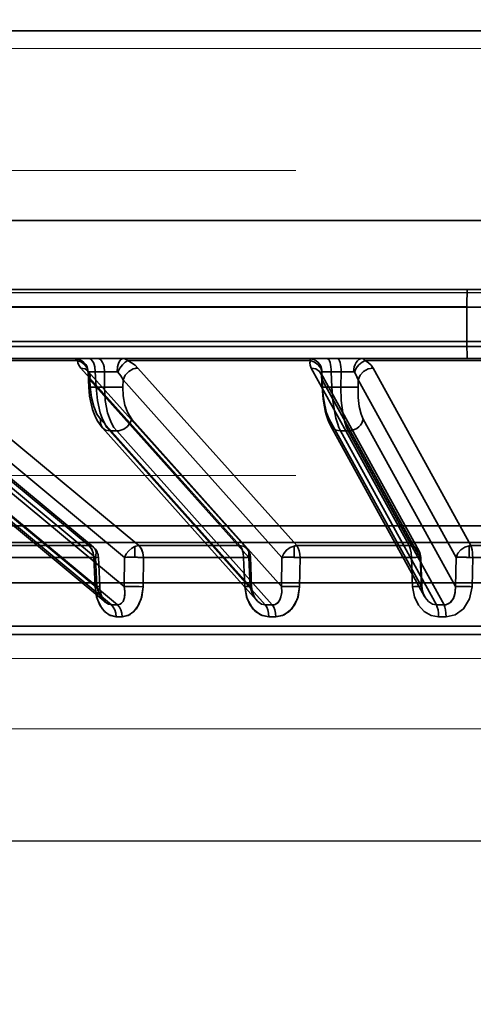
# Model space of a CAD drawing. Header units: millimetres. Extents: x -1465 to 393277, y -3788 to 454312.
# Tile 30 of 256: x 18304 to 18330, y 11919 to 11976. Entities that reach past the tile are written whole.
import ezdxf

# ---------------------------------------------------------------- set-up
doc = ezdxf.new("R2010")
doc.units = ezdxf.units.MM
doc.header["$XCLIPFRAME"] = 2
doc.linetypes.add('DASHED', pattern=[0.75, 0.5, -0.25])
for name, color, linetype in [('AHU03-3-68634OBJ', 8, 'Continuous'), ('EC-MTR_250-0_7OBJ', 8, 'Continuous'), ('FLUID-Wy2', 8, 'Continuous'), ('FLUID-Wy2-INS', 8, 'Continuous')]:
    doc.layers.add(name, color=color, linetype=linetype)
picture_1 = doc.add_image_def('image1.bmp', size_in_pixel=(951, 911))

msp = doc.modelspace()

# ---------------------------------------------------------------- linework, layer by layer
at = {"layer": 'AHU03-3-68634OBJ', "color": 8, "linetype": 'Continuous', "lineweight": 35, "ltscale": 100}
for p, q in [((18477.777, 11975.602), (18210.777, 11975.602)), ((18477.777, 11964.602), (18210.777, 11964.602)), ((18478.277, 11960.602), (18210.277, 11960.602))]:
    msp.add_line(p, q, dxfattribs=at)
at = {"layer": 'EC-MTR_250-0_7OBJ', "color": 8, "linetype": 'Continuous', "lineweight": 35, "ltscale": 100}
for p, q in [((18294.287, 11960.602), (18334.047, 11960.602)), ((18329.876, 11959.602), (18297.405, 11959.602)), ((18329.876, 11959.584), (18297.405, 11959.584)), ((18329.876, 11959.584), (18329.876, 11957.584)), ((18334.033, 11959.584), (18329.876, 11959.584)), ((18288.413, 11957.584), (18335.433, 11957.584)), ((18411.41, 11957.302), (18284.89, 11957.302)), ((18294.262, 11956.602), (18307.922, 11956.602)), ((18307.264, 11956.486), (18298.101, 11956.486)), ((18307.922, 11956.602), (18308.46, 11956.602)), ((18308.46, 11956.602), (18335.28, 11956.602)), ((18320.8, 11956.486), (18310.181, 11956.486)), ((18335.238, 11956.486), (18323.965, 11956.486)), ((18307.458, 11956.052), (18316.69, 11945.752)), ((18307.847, 11955.907), (18307.848, 11955.906)), ((18307.848, 11955.906), (18307.855, 11955.896)), ((18307.857, 11955.883), (18307.851, 11955.899)), ((18307.855, 11955.896), (18307.869, 11955.878)), ((18307.87, 11955.878), (18317.099, 11945.578)), ((18308.299, 11955.829), (18308.34, 11954.951)), ((18308.837, 11955.829), (18308.299, 11955.829)), ((18308.837, 11955.829), (18308.825, 11954.951)), ((18310.771, 11956.052), (18319.998, 11945.752)), ((18320.826, 11956.052), (18326.513, 11945.752)), ((18321.996, 11955.829), (18322.033, 11954.951)), ((18322.579, 11955.829), (18321.996, 11955.829)), ((18322.559, 11954.951), (18322.579, 11955.829)), ((18324.421, 11956.052), (18330.102, 11945.752)), ((18307.88, 11955.768), (18307.918, 11954.941)), ((18307.986, 11955.372), (18308.005, 11954.951)), ((18307.986, 11955.372), (18317.215, 11945.072)), ((18309.906, 11955.372), (18309.9, 11954.951)), ((18309.906, 11955.372), (18319.136, 11945.072)), ((18321.409, 11955.731), (18327.093, 11945.43)), ((18321.438, 11955.611), (18321.434, 11955.65)), ((18321.438, 11955.611), (18321.466, 11954.944)), ((18321.478, 11955.372), (18321.496, 11954.951)), ((18321.478, 11955.372), (18327.162, 11945.072)), ((18323.562, 11955.372), (18323.552, 11954.951)), ((18323.562, 11955.372), (18329.245, 11945.072)), ((18308.825, 11954.951), (18308.34, 11954.951)), ((18322.033, 11954.951), (18322.559, 11954.951)), ((18308.597, 11953.081), (18317.287, 11943.379)), ((18310.415, 11953.081), (18319.104, 11943.379)), ((18321.852, 11952.92), (18321.77, 11953.13)), ((18321.879, 11953.081), (18327.23, 11943.379)), ((18323.851, 11953.081), (18329.202, 11943.379)), ((18308.901, 11942.456), (18296.891, 11952.42)), ((18296.947, 11952.509), (18309.236, 11942.314)), ((18297.301, 11952.512), (18309.593, 11942.314)), ((18298.803, 11952.646), (18309.974, 11943.379)), ((18299.804, 11952.486), (18307.928, 11945.752)), ((18302.698, 11952.494), (18310.827, 11945.752)), ((18317.663, 11942.583), (18308.713, 11952.575)), ((18309.134, 11952.401), (18318.168, 11942.314)), ((18309.541, 11952.401), (18309.134, 11952.401)), ((18309.541, 11952.401), (18318.575, 11942.314)), ((18321.948, 11952.721), (18321.851, 11952.92)), ((18327.413, 11942.813), (18321.948, 11952.722)), ((18322.54, 11952.401), (18328.103, 11942.314)), ((18322.982, 11952.401), (18322.54, 11952.401)), ((18322.982, 11952.401), (18328.545, 11942.314)), ((18298.195, 11951.829), (18308.381, 11943.379)), ((18300.071, 11952.394), (18308.192, 11945.66)), ((18300.187, 11951.806), (18308.309, 11945.072)), ((18301.861, 11951.814), (18309.992, 11945.072)), ((18292.954, 11946.902), (18342.29, 11946.902)), ((18296.835, 11945.928), (18391.718, 11945.928)), ((18307.928, 11945.752), (18302.941, 11945.752)), ((18310.6, 11945.705), (18310.6, 11945.077)), ((18316.69, 11945.752), (18310.827, 11945.752)), ((18319.834, 11945.731), (18319.834, 11945.074)), ((18326.513, 11945.752), (18319.998, 11945.752)), ((18330.006, 11945.745), (18330.006, 11945.071)), ((18337.018, 11945.752), (18330.102, 11945.752)), ((18308.21, 11945.065), (18303.262, 11945.065)), ((18308.21, 11945.065), (18308.281, 11943.372)), ((18308.381, 11943.379), (18308.309, 11945.072)), ((18308.481, 11945.078), (18308.553, 11943.385)), ((18309.974, 11943.379), (18309.992, 11945.072)), ((18311.069, 11943.372), (18311.086, 11945.065)), ((18311.086, 11945.065), (18311.069, 11943.372)), ((18316.904, 11945.065), (18311.086, 11945.065)), ((18316.975, 11943.372), (18316.904, 11945.065)), ((18317.287, 11943.379), (18317.215, 11945.072)), ((18317.303, 11945.077), (18317.374, 11943.385)), ((18319.104, 11943.379), (18319.136, 11945.072)), ((18320.156, 11943.372), (18320.186, 11945.065)), ((18326.651, 11945.065), (18320.186, 11945.065)), ((18326.651, 11945.065), (18326.718, 11943.372)), ((18327.23, 11943.379), (18327.162, 11945.072)), ((18327.192, 11945.076), (18327.26, 11943.383)), ((18329.202, 11943.379), (18329.245, 11945.072)), ((18330.212, 11945.065), (18330.169, 11943.372)), ((18330.169, 11943.372), (18330.212, 11945.065)), ((18337.074, 11945.065), (18330.212, 11945.065)), ((18293.427, 11943.602), (18395.127, 11943.602)), ((18308.553, 11943.385), (18308.563, 11943.254)), ((18317.374, 11943.385), (18317.383, 11943.271)), ((18317.383, 11943.272), (18317.401, 11943.16)), ((18317.401, 11943.162), (18317.427, 11943.054)), ((18317.426, 11943.056), (18317.459, 11942.953)), ((18317.458, 11942.954), (18317.497, 11942.858)), ((18318.168, 11942.314), (18318.575, 11942.314)), ((18318.774, 11941.627), (18318.372, 11941.627)), ((18342.145, 11941.088), (18289.807, 11941.088)), ((18342.124, 11940.602), (18290.306, 11940.602))]:
    msp.add_line(p, q, dxfattribs=at)
at = {"layer": 'EC-MTR_250-0_7OBJ', "color": 8, "linetype": 'Continuous', "lineweight": 35, "ltscale": 100, "flags": 128}
for points in [[(18329.89, 11960.602), (18329.884, 11960.527), (18329.88, 11960.319), (18329.877, 11959.995), (18329.876, 11959.584)], [(18329.876, 11957.584), (18329.877, 11957.211), (18329.88, 11956.899), (18329.885, 11956.68), (18329.89, 11956.602)], [(18307.264, 11956.486), (18307.208, 11956.55), (18307.15, 11956.589), (18307.092, 11956.602)], [(18307.092, 11956.602), (18307.376, 11956.548), (18307.514, 11956.478), (18307.639, 11956.381), (18307.741, 11956.26), (18307.817, 11956.124), (18307.884, 11955.84)], [(18307.879, 11955.817), (18307.824, 11956.037), (18307.69, 11956.242), (18307.493, 11956.398), (18307.264, 11956.486)], [(18307.458, 11956.052), (18307.341, 11956.209), (18307.278, 11956.354), (18307.264, 11956.486)], [(18308.299, 11955.829), (18308.269, 11956.116), (18308.233, 11956.254), (18308.184, 11956.377), (18308.125, 11956.476), (18308.059, 11956.548), (18307.99, 11956.589), (18307.922, 11956.602)], [(18308.46, 11956.602), (18308.527, 11956.589), (18308.596, 11956.548), (18308.662, 11956.476), (18308.722, 11956.377), (18308.771, 11956.254), (18308.807, 11956.116), (18308.837, 11955.829)], [(18309.564, 11955.84), (18309.593, 11956.124), (18309.627, 11956.26), (18309.672, 11956.381), (18309.727, 11956.478), (18309.788, 11956.548), (18309.851, 11956.589), (18309.914, 11956.602)], [(18310.181, 11956.486), (18310.03, 11956.398), (18309.869, 11956.242), (18309.724, 11956.037), (18309.613, 11955.817)], [(18309.914, 11956.602), (18310.006, 11956.589), (18310.096, 11956.551), (18310.181, 11956.486)], [(18310.181, 11956.486), (18310.407, 11956.355), (18310.607, 11956.209), (18310.771, 11956.052)], [(18320.8, 11956.486), (18320.778, 11956.538), (18320.757, 11956.574), (18320.716, 11956.602)], [(18320.716, 11956.602), (18320.987, 11956.548), (18321.119, 11956.478), (18321.238, 11956.381), (18321.336, 11956.26), (18321.408, 11956.124), (18321.472, 11955.84)], [(18320.826, 11956.052), (18320.765, 11956.209), (18320.758, 11956.354), (18320.8, 11956.486)], [(18320.8, 11956.486), (18321.03, 11956.398), (18321.236, 11956.242), (18321.384, 11956.037), (18321.456, 11955.817)], [(18321.764, 11956.602), (18321.805, 11956.589), (18321.826, 11956.572), (18321.847, 11956.548)], [(18321.847, 11956.548), (18321.888, 11956.476), (18321.925, 11956.377), (18321.955, 11956.254), (18321.977, 11956.116), (18321.991, 11955.972), (18321.996, 11955.829)], [(18322.347, 11956.602), (18322.389, 11956.589), (18322.41, 11956.572), (18322.431, 11956.548)], [(18322.431, 11956.548), (18322.472, 11956.476), (18322.508, 11956.377), (18322.538, 11956.254), (18322.561, 11956.116), (18322.574, 11955.972), (18322.579, 11955.829)], [(18323.295, 11955.84), (18323.335, 11956.124), (18323.382, 11956.26), (18323.444, 11956.381), (18323.52, 11956.478), (18323.605, 11956.548), (18323.692, 11956.589), (18323.778, 11956.602)], [(18323.338, 11955.817), (18323.445, 11956.037), (18323.6, 11956.242), (18323.783, 11956.398), (18323.965, 11956.486)], [(18323.778, 11956.602), (18323.843, 11956.589), (18323.906, 11956.551), (18323.965, 11956.486)], [(18323.965, 11956.486), (18324.154, 11956.355), (18324.309, 11956.209), (18324.421, 11956.052)], [(18307.458, 11956.052), (18307.705, 11955.999), (18307.808, 11955.936), (18307.892, 11955.852), (18307.953, 11955.75), (18307.99, 11955.633), (18307.986, 11955.372)], [(18307.88, 11955.768), (18307.874, 11955.817), (18307.866, 11955.857), (18307.857, 11955.883), (18307.851, 11955.899)], [(18307.884, 11955.84), (18307.88, 11955.829), (18307.879, 11955.817)], [(18307.884, 11955.84), (18307.902, 11955.841), (18307.931, 11955.841), (18308.02, 11955.839), (18308.144, 11955.835), (18308.299, 11955.829)], [(18309.214, 11955.839), (18309.117, 11955.837), (18308.837, 11955.829)], [(18309.613, 11955.817), (18309.598, 11955.83), (18309.582, 11955.837), (18309.564, 11955.84)], [(18310.771, 11956.052), (18310.497, 11955.999), (18310.238, 11955.852), (18310.031, 11955.633), (18309.906, 11955.372)], [(18310.604, 11956.031), (18310.646, 11956.04), (18310.771, 11956.052)], [(18321.478, 11955.372), (18321.455, 11955.623), (18321.32, 11955.852), (18321.092, 11956.003), (18320.826, 11956.052)], [(18321.456, 11955.817), (18321.459, 11955.827), (18321.472, 11955.84)], [(18321.472, 11955.84), (18321.554, 11955.841), (18321.673, 11955.839), (18321.996, 11955.829)], [(18323.295, 11955.84), (18323.185, 11955.841), (18322.811, 11955.836)], [(18322.811, 11955.836), (18322.94, 11955.839), (18323.295, 11955.84)], [(18323.338, 11955.817), (18323.325, 11955.83), (18323.31, 11955.837), (18323.295, 11955.84)], [(18324.421, 11956.052), (18324.13, 11955.999), (18323.866, 11955.852), (18323.667, 11955.633), (18323.562, 11955.372)], [(18307.88, 11955.768), (18307.912, 11955.575), (18307.986, 11955.372)], [(18307.986, 11955.372), (18307.912, 11955.575), (18307.88, 11955.768)], [(18309.613, 11955.817), (18309.781, 11955.603), (18309.906, 11955.372)], [(18309.906, 11955.372), (18309.781, 11955.603), (18309.613, 11955.817)], [(18321.438, 11955.611), (18321.434, 11955.65), (18321.428, 11955.682), (18321.421, 11955.705), (18321.414, 11955.721), (18321.409, 11955.732)], [(18321.438, 11955.611), (18321.437, 11955.664), (18321.456, 11955.817)], [(18321.456, 11955.817), (18321.446, 11955.767), (18321.438, 11955.611)], [(18321.438, 11955.611), (18321.442, 11955.552), (18321.478, 11955.372)], [(18321.478, 11955.372), (18321.463, 11955.432), (18321.438, 11955.611)], [(18323.338, 11955.817), (18323.412, 11955.713), (18323.562, 11955.372)], [(18323.562, 11955.372), (18323.525, 11955.489), (18323.338, 11955.817)], [(18307.918, 11954.941), (18307.936, 11954.94), (18307.949, 11954.94), (18307.966, 11954.94), (18307.987, 11954.94), (18308.012, 11954.94), (18308.039, 11954.941), (18308.103, 11954.943), (18308.177, 11954.945), (18308.257, 11954.948), (18308.34, 11954.951)], [(18308.227, 11953.404), (18308.142, 11953.648), (18308.07, 11953.901), (18308.012, 11954.159), (18307.968, 11954.42), (18307.936, 11954.682), (18307.918, 11954.941)], [(18308.005, 11954.951), (18307.969, 11954.948), (18307.954, 11954.947), (18307.942, 11954.945), (18307.932, 11954.944), (18307.92, 11954.942)], [(18308.005, 11954.951), (18308.074, 11954.335), (18308.204, 11953.82), (18308.391, 11953.379), (18308.597, 11953.081)], [(18309.134, 11952.401), (18308.974, 11952.609), (18308.828, 11952.859), (18308.698, 11953.145), (18308.586, 11953.462), (18308.419, 11954.173), (18308.34, 11954.951)], [(18308.825, 11954.951), (18308.872, 11954.173), (18309.014, 11953.462), (18309.117, 11953.145), (18309.241, 11952.859), (18309.382, 11952.609), (18309.541, 11952.401)], [(18309.202, 11954.941), (18309.418, 11954.94), (18309.619, 11954.941), (18309.783, 11954.945), (18309.9, 11954.951)], [(18310.415, 11953.081), (18310.179, 11953.447), (18310.02, 11953.896), (18309.923, 11954.432), (18309.9, 11954.951)], [(18321.466, 11954.944), (18321.477, 11954.942), (18321.489, 11954.941), (18321.508, 11954.94), (18321.531, 11954.94), (18321.56, 11954.94), (18321.593, 11954.94), (18321.631, 11954.94), (18321.719, 11954.942), (18321.818, 11954.944), (18321.924, 11954.947), (18322.033, 11954.951)], [(18321.702, 11953.348), (18321.644, 11953.572), (18321.597, 11953.796), (18321.557, 11954.02), (18321.525, 11954.247), (18321.499, 11954.475), (18321.48, 11954.708), (18321.466, 11954.944)], [(18321.496, 11954.951), (18321.484, 11954.949), (18321.468, 11954.946)], [(18321.879, 11953.081), (18321.729, 11953.447), (18321.617, 11953.896), (18321.536, 11954.432), (18321.496, 11954.951)], [(18322.54, 11952.401), (18322.441, 11952.609), (18322.35, 11952.859), (18322.269, 11953.145), (18322.198, 11953.462), (18322.089, 11954.173), (18322.033, 11954.951)], [(18322.559, 11954.951), (18322.58, 11954.173), (18322.662, 11953.462), (18322.724, 11953.145), (18322.798, 11952.859), (18322.885, 11952.609), (18322.982, 11952.401)], [(18322.791, 11954.944), (18323.041, 11954.94), (18323.271, 11954.94), (18323.447, 11954.944), (18323.509, 11954.947), (18323.552, 11954.951)], [(18323.552, 11954.951), (18323.565, 11954.335), (18323.625, 11953.82), (18323.728, 11953.379), (18323.851, 11953.081)], [(18321.771, 11953.129), (18321.702, 11953.348), (18321.644, 11953.572), (18321.597, 11953.795), (18321.558, 11954.02), (18321.525, 11954.246), (18321.499, 11954.475)], [(18308.714, 11952.575), (18308.572, 11952.752), (18308.444, 11952.95), (18308.328, 11953.169), (18308.227, 11953.404)], [(18309.134, 11952.401), (18308.891, 11952.448), (18308.694, 11952.598), (18308.592, 11952.828), (18308.597, 11953.081)], [(18310.415, 11953.081), (18310.322, 11952.871), (18310.161, 11952.669), (18309.948, 11952.512), (18309.717, 11952.422)], [(18322.54, 11952.401), (18322.272, 11952.448), (18322.04, 11952.598), (18321.903, 11952.828), (18321.879, 11953.081)], [(18323.851, 11953.081), (18323.765, 11952.853), (18323.688, 11952.741), (18323.591, 11952.639), (18323.477, 11952.551), (18323.351, 11952.482), (18323.09, 11952.408)], [(18309.717, 11952.422), (18309.671, 11952.412), (18309.541, 11952.401)], [(18308.209, 11945.065), (18308.172, 11945.34), (18308.074, 11945.579), (18307.928, 11945.752)], [(18307.928, 11945.752), (18308.039, 11945.737), (18308.137, 11945.697), (18308.22, 11945.634), (18308.283, 11945.55), (18308.324, 11945.448), (18308.343, 11945.331), (18308.309, 11945.072)], [(18308.21, 11945.065), (18308.173, 11945.335), (18308.077, 11945.574), (18307.928, 11945.752)], [(18310.6, 11945.705), (18310.41, 11945.604), (18310.236, 11945.457), (18310.093, 11945.274), (18309.992, 11945.072)], [(18310.6, 11945.705), (18310.658, 11945.725), (18310.827, 11945.752)], [(18311.086, 11945.065), (18311.055, 11945.327), (18310.971, 11945.562), (18310.827, 11945.752)], [(18311.086, 11945.065), (18311.052, 11945.34), (18310.962, 11945.579), (18310.827, 11945.752)], [(18316.904, 11945.065), (18316.876, 11945.34), (18316.801, 11945.579), (18316.69, 11945.752)], [(18316.69, 11945.752), (18316.802, 11945.579), (18316.876, 11945.34), (18316.904, 11945.065)], [(18316.69, 11945.752), (18316.937, 11945.697), (18317.039, 11945.634), (18317.122, 11945.55), (18317.183, 11945.448), (18317.219, 11945.331), (18317.215, 11945.072)], [(18319.136, 11945.072), (18319.236, 11945.294), (18319.397, 11945.491), (18319.604, 11945.641), (18319.834, 11945.731)], [(18319.834, 11945.731), (18319.875, 11945.739), (18319.998, 11945.752)], [(18319.998, 11945.752), (18319.957, 11945.75), (18319.834, 11945.731)], [(18319.998, 11945.752), (18320.082, 11945.611), (18320.139, 11945.444), (18320.173, 11945.261), (18320.186, 11945.065)], [(18320.186, 11945.065), (18320.173, 11945.261), (18320.139, 11945.444), (18320.083, 11945.611), (18319.998, 11945.752)], [(18326.513, 11945.752), (18326.584, 11945.581), (18326.632, 11945.343), (18326.651, 11945.065)], [(18327.162, 11945.072), (18327.136, 11945.331), (18327.005, 11945.55), (18326.787, 11945.697), (18326.513, 11945.752)], [(18329.245, 11945.072), (18329.338, 11945.311), (18329.511, 11945.519), (18329.743, 11945.669), (18330.006, 11945.745)], [(18330.102, 11945.752), (18330.144, 11945.638), (18330.174, 11945.506), (18330.195, 11945.364), (18330.206, 11945.217), (18330.212, 11945.065)], [(18308.21, 11945.065), (18308.395, 11945.073), (18308.478, 11945.077), (18308.448, 11945.077), (18308.309, 11945.072)], [(18309.992, 11945.072), (18310.056, 11945.074), (18310.122, 11945.075), (18310.187, 11945.076), (18310.251, 11945.077), (18310.312, 11945.078), (18310.369, 11945.078), (18310.423, 11945.078), (18310.473, 11945.078), (18310.521, 11945.077), (18310.566, 11945.077), (18310.6, 11945.077)], [(18310.6, 11945.077), (18310.638, 11945.076), (18310.684, 11945.076), (18310.732, 11945.075), (18310.783, 11945.074), (18310.839, 11945.073), (18310.898, 11945.071), (18310.96, 11945.069), (18311.023, 11945.067), (18311.086, 11945.065)], [(18311.086, 11945.065), (18311.023, 11945.067), (18310.96, 11945.069), (18310.898, 11945.071), (18310.839, 11945.073), (18310.783, 11945.074), (18310.732, 11945.075), (18310.684, 11945.076), (18310.638, 11945.076), (18310.6, 11945.077)], [(18316.904, 11945.065), (18317.132, 11945.073), (18317.27, 11945.077), (18317.299, 11945.077), (18317.215, 11945.072)], [(18319.834, 11945.074), (18319.799, 11945.075), (18319.752, 11945.076), (18319.7, 11945.076), (18319.647, 11945.077), (18319.59, 11945.077), (18319.53, 11945.078), (18319.466, 11945.078), (18319.399, 11945.078), (18319.331, 11945.077), (18319.262, 11945.076), (18319.196, 11945.074), (18319.136, 11945.072)], [(18320.186, 11945.065), (18320.168, 11944.218), (18320.149, 11943.372)], [(18326.651, 11945.065), (18326.909, 11945.073), (18327.095, 11945.077), (18327.187, 11945.077), (18327.162, 11945.072)], [(18326.651, 11945.065), (18326.912, 11945.073), (18327.1, 11945.077), (18327.187, 11945.077), (18327.162, 11945.072)], [(18330.006, 11945.071), (18329.985, 11945.071), (18329.957, 11945.072), (18329.925, 11945.073), (18329.892, 11945.074), (18329.861, 11945.074), (18329.832, 11945.075), (18329.804, 11945.075), (18329.773, 11945.076), (18329.74, 11945.076), (18329.703, 11945.077), (18329.664, 11945.077), (18329.621, 11945.077), (18329.577, 11945.078), (18329.53, 11945.078), (18329.481, 11945.078), (18329.43, 11945.077), (18329.38, 11945.077), (18329.331, 11945.076), (18329.285, 11945.074), (18329.245, 11945.072)], [(18308.381, 11943.379), (18308.422, 11943.381), (18308.458, 11943.382), (18308.49, 11943.383), (18308.516, 11943.384), (18308.536, 11943.385), (18308.548, 11943.385), (18308.519, 11943.383), (18308.493, 11943.382), (18308.461, 11943.38), (18308.379, 11943.376), (18308.281, 11943.372)], [(18308.281, 11943.372), (18308.368, 11942.792), (18308.56, 11942.301), (18308.835, 11941.928), (18309.162, 11941.701), (18309.508, 11941.627)], [(18309.509, 11941.627), (18309.08, 11941.743), (18308.69, 11942.097), (18308.407, 11942.661), (18308.281, 11943.372)], [(18308.381, 11943.379), (18308.466, 11943.115), (18308.572, 11942.882), (18308.696, 11942.682), (18308.831, 11942.521), (18308.962, 11942.41), (18309.07, 11942.35), (18309.236, 11942.314)], [(18309.974, 11943.379), (18310.012, 11943.115), (18310.011, 11942.882), (18309.977, 11942.682), (18309.912, 11942.521), (18309.828, 11942.41), (18309.746, 11942.35), (18309.593, 11942.314)], [(18309.974, 11943.379), (18310.014, 11943.081), (18309.99, 11942.737), (18309.909, 11942.516), (18309.767, 11942.362), (18309.593, 11942.314)], [(18311.069, 11943.372), (18310.997, 11942.792), (18310.812, 11942.301), (18310.539, 11941.928), (18310.211, 11941.701), (18309.861, 11941.627)], [(18309.862, 11941.627), (18310.293, 11941.743), (18310.683, 11942.097), (18310.961, 11942.661), (18311.069, 11943.372)], [(18311.069, 11943.372), (18310.81, 11943.38), (18310.498, 11943.385), (18310.199, 11943.384), (18309.974, 11943.379)], [(18310.582, 11943.384), (18310.848, 11943.379), (18311.069, 11943.372)], [(18317.374, 11943.385), (18317.363, 11943.385), (18317.345, 11943.385), (18317.329, 11943.384), (18317.309, 11943.384), (18317.286, 11943.383), (18317.26, 11943.382), (18317.2, 11943.38), (18317.131, 11943.378), (18317.055, 11943.375), (18316.975, 11943.372)], [(18317.287, 11943.379), (18317.316, 11943.381), (18317.34, 11943.382), (18317.358, 11943.383), (18317.37, 11943.384), (18317.341, 11943.385), (18317.315, 11943.384), (18317.281, 11943.383), (18317.241, 11943.382), (18317.196, 11943.38), (18317.145, 11943.378), (18317.091, 11943.376), (18316.975, 11943.372)], [(18318.372, 11941.627), (18317.882, 11941.743), (18317.437, 11942.097), (18317.115, 11942.661), (18316.975, 11943.372)], [(18316.975, 11943.372), (18317.071, 11942.792), (18317.289, 11942.301), (18317.602, 11941.928), (18317.976, 11941.701), (18318.372, 11941.627)], [(18317.287, 11943.379), (18317.306, 11943.38), (18317.323, 11943.381), (18317.338, 11943.382), (18317.35, 11943.383), (18317.36, 11943.383), (18317.371, 11943.384)], [(18317.287, 11943.379), (18317.386, 11943.043), (18317.536, 11942.75), (18317.729, 11942.515), (18317.945, 11942.366), (18318.168, 11942.314)], [(18319.104, 11943.379), (18319.121, 11943.053), (18319.078, 11942.783), (18319.011, 11942.609), (18318.866, 11942.422), (18318.741, 11942.346)], [(18319.104, 11943.379), (18319.12, 11943.032), (18319.054, 11942.705), (18318.926, 11942.482), (18318.742, 11942.345)], [(18320.156, 11943.372), (18320.071, 11942.792), (18319.858, 11942.301), (18319.546, 11941.928), (18319.172, 11941.701), (18318.774, 11941.627)], [(18318.774, 11941.627), (18319.266, 11941.743), (18319.711, 11942.097), (18320.029, 11942.661), (18320.156, 11943.372)], [(18319.104, 11943.379), (18319.221, 11943.383), (18319.386, 11943.385), (18319.586, 11943.385), (18319.802, 11943.382)], [(18327.23, 11943.379), (18327.246, 11943.381), (18327.256, 11943.382), (18327.246, 11943.385), (18327.228, 11943.385), (18327.202, 11943.385), (18327.168, 11943.385), (18327.128, 11943.384), (18327.081, 11943.383), (18327.028, 11943.382), (18326.971, 11943.38), (18326.911, 11943.378), (18326.848, 11943.376), (18326.718, 11943.372)], [(18327.26, 11943.383), (18327.238, 11943.385), (18327.221, 11943.385), (18327.199, 11943.385), (18327.171, 11943.385), (18327.14, 11943.384), (18327.104, 11943.384), (18327.02, 11943.382), (18326.925, 11943.379), (18326.823, 11943.376), (18326.718, 11943.372)], [(18326.718, 11943.372), (18326.82, 11942.792), (18327.055, 11942.301), (18327.395, 11941.928), (18327.8, 11941.701), (18328.231, 11941.627)], [(18327.23, 11943.379), (18327.243, 11943.38), (18327.256, 11943.382)], [(18327.23, 11943.379), (18327.31, 11943.043), (18327.45, 11942.75), (18327.641, 11942.515), (18327.865, 11942.366), (18328.103, 11942.314)], [(18327.26, 11943.383), (18327.268, 11943.285), (18327.283, 11943.19), (18327.303, 11943.1), (18327.33, 11943.013), (18327.36, 11942.931), (18327.395, 11942.854), (18327.434, 11942.783)], [(18327.26, 11943.383), (18327.273, 11943.248), (18327.299, 11943.118), (18327.335, 11942.997), (18327.381, 11942.885), (18327.434, 11942.783)], [(18329.202, 11943.379), (18329.2, 11943.104), (18329.151, 11942.856), (18329.072, 11942.663), (18328.936, 11942.48), (18328.821, 11942.39), (18328.652, 11942.324)], [(18329.202, 11943.379), (18329.192, 11943.038), (18329.088, 11942.695), (18328.888, 11942.437), (18328.652, 11942.324)], [(18328.666, 11941.627), (18329.2, 11941.743), (18329.683, 11942.097), (18330.029, 11942.661), (18330.169, 11943.372)], [(18329.202, 11943.379), (18329.307, 11943.384), (18329.483, 11943.385), (18329.714, 11943.383), (18329.962, 11943.378)], [(18308.563, 11943.258), (18308.583, 11943.128), (18308.611, 11943.007), (18308.644, 11942.895), (18308.683, 11942.793), (18308.724, 11942.704), (18308.767, 11942.627), (18308.808, 11942.564), (18308.846, 11942.514), (18308.881, 11942.475), (18308.912, 11942.448)], [(18308.582, 11943.136), (18308.608, 11943.019), (18308.64, 11942.909), (18308.677, 11942.808), (18308.717, 11942.718), (18308.759, 11942.639), (18308.801, 11942.573), (18308.842, 11942.519), (18308.879, 11942.478), (18308.911, 11942.448)], [(18317.496, 11942.859), (18317.539, 11942.771), (18317.585, 11942.691)], [(18317.539, 11942.771), (18317.585, 11942.691), (18317.634, 11942.622), (18317.682, 11942.564)], [(18309.236, 11942.314), (18309.344, 11942.194), (18309.432, 11942.028), (18309.488, 11941.832), (18309.509, 11941.627)], [(18309.861, 11941.627), (18309.841, 11941.832), (18309.786, 11942.028), (18309.7, 11942.194), (18309.593, 11942.314)], [(18318.372, 11941.627), (18318.356, 11941.832), (18318.314, 11942.028), (18318.249, 11942.194), (18318.168, 11942.314)], [(18318.742, 11942.345), (18318.688, 11942.328), (18318.632, 11942.317), (18318.575, 11942.314)], [(18318.575, 11942.314), (18318.654, 11942.194), (18318.718, 11942.028), (18318.759, 11941.832), (18318.774, 11941.627)], [(18328.103, 11942.314), (18328.154, 11942.194), (18328.194, 11942.028), (18328.221, 11941.832), (18328.231, 11941.627)], [(18328.545, 11942.314), (18328.582, 11942.315), (18328.617, 11942.318), (18328.652, 11942.324)], [(18328.652, 11942.324), (18328.626, 11942.319), (18328.545, 11942.314)], [(18328.545, 11942.314), (18328.594, 11942.194), (18328.633, 11942.028), (18328.657, 11941.832), (18328.666, 11941.627)]]:
    msp.add_lwpolyline(points, dxfattribs=at)
at = {"layer": 'EC-MTR_250-0_7OBJ', "color": 8, "linetype": 'Continuous', "lineweight": 35, "ltscale": 100}
for centre, radius, start, end in [((18309.402, 11941.017), 14.823, 90.7246, 92.183), ((18309.438, 11939.82), 16.021, 89.5491, 90.7999), ((18309.435, 11940.769), 15.072, 89.5097, 90.8393), ((18323.214, 11937.906), 17.934, 91.285, 92.0278), ((18323.199, 11938.397), 17.444, 91.2746, 92.0382), ((18324.431, 11955.195), 0.857, 90.6629, 97.3106), ((18308.553, 11955.8), 0.675, 178.6359, 182.7673), ((18308.537, 11955.8), 0.659, 178.5856, 182.8179), ((18309.403, 11970.241), 15.301, 267.8341, 269.2458), ((18323.198, 11972.936), 17.997, 267.9661, 268.7053), ((18323.187, 11972.552), 17.613, 267.9581, 268.7134), ((18322.981, 11953.256), 0.856, 270.0518, 277.3135), ((18322.982, 11953.249), 0.848, 270.019, 277.3462), ((18307.682, 11945.044), 0.8, 2.4349, 50.3327), ((18316.503, 11945.044), 0.8, 2.4167, 41.8611), ((18330.115, 11944.894), 0.858, 90.8789, 97.3087), ((18330.115, 11944.901), 0.851, 90.8534, 97.3344), ((18319.48, 11925.753), 19.324, 87.9066, 88.9528), ((18319.488, 11926.026), 19.051, 87.899, 88.9603), ((18326.393, 11945.044), 0.8, 2.3008, 28.8883), ((18329.418, 11922.145), 22.934, 88.0169, 88.5317), ((18329.357, 11958.289), 13.247, 272.8667, 273.708), ((18319.44, 11923.778), 19.607, 87.909, 88.9424), ((18329.37, 11920.3), 23.086, 88.0167, 88.53), ((18309.414, 11880.258), 62.056, 89.83517, 90.16483), ((18309.414, 11880.473), 61.841, 89.83459, 90.16541), ((18318.372, 11861.589), 80.725, 89.85543, 90.14457), ((18328.324, 11847.379), 94.935, 89.86662, 90.13338), ((18309.685, 11881.352), 60.275, 89.83275, 90.16725), ((18309.685, 11881.561), 60.066, 89.83217, 90.16783), ((18318.573, 11863.219), 78.408, 89.85331, 90.14669), ((18328.448, 11849.417), 92.21, 89.86466, 90.13534)]:
    msp.add_arc(centre, radius, start, end, dxfattribs=at)
at = {"layer": 'FLUID-Wy2', "color": 8, "linetype": 'Continuous', "lineweight": 18, "ltscale": 100}
for p, q in [((17819.948, 11974.572), (19819.948, 11974.572)), ((19819.948, 11974.572), (17819.948, 11974.572)), ((17819.948, 11960.43), (19819.948, 11960.43)), ((19849.948, 11939.217), (17789.948, 11939.217))]:
    msp.add_line(p, q, dxfattribs=at)
at = {"layer": 'FLUID-Wy2', "color": 8, "linetype": 'DASHED', "lineweight": 18, "ltscale": 100}
for p, q in [((19819.948, 11967.501), (17819.948, 11967.501)), ((19819.948, 11949.823), (17819.948, 11949.823))]:
    msp.add_line(p, q, dxfattribs=at)
at = {"layer": 'FLUID-Wy2', "color": 8, "linetype": 'Continuous', "lineweight": 25, "ltscale": 100}
for p, q in [((17819.948, 11960.43), (19819.948, 11960.43)), ((19864.948, 11928.61), (17774.948, 11928.61))]:
    msp.add_line(p, q, dxfattribs=at)
at = {"layer": 'FLUID-Wy2-INS', "color": 8, "linetype": 'Continuous', "lineweight": 13, "ltscale": 100}
msp.add_line((19919.948, 11935.125), (17719.948, 11935.125), dxfattribs=at)

# ---------------------------------------------------------------- pictures from other files: only their frames are drawn
at = {"color": 8, "lineweight": 13}
image = msp.add_image(picture_1, insert=(17864.134, 12545.821), size_in_units=(1986.021, 1904.625), rotation=-90, dxfattribs=at)
image.set_boundary_path([(-0.5, -0.5), (950.5, 910.5)])

doc.saveas('drawing.dxf')
